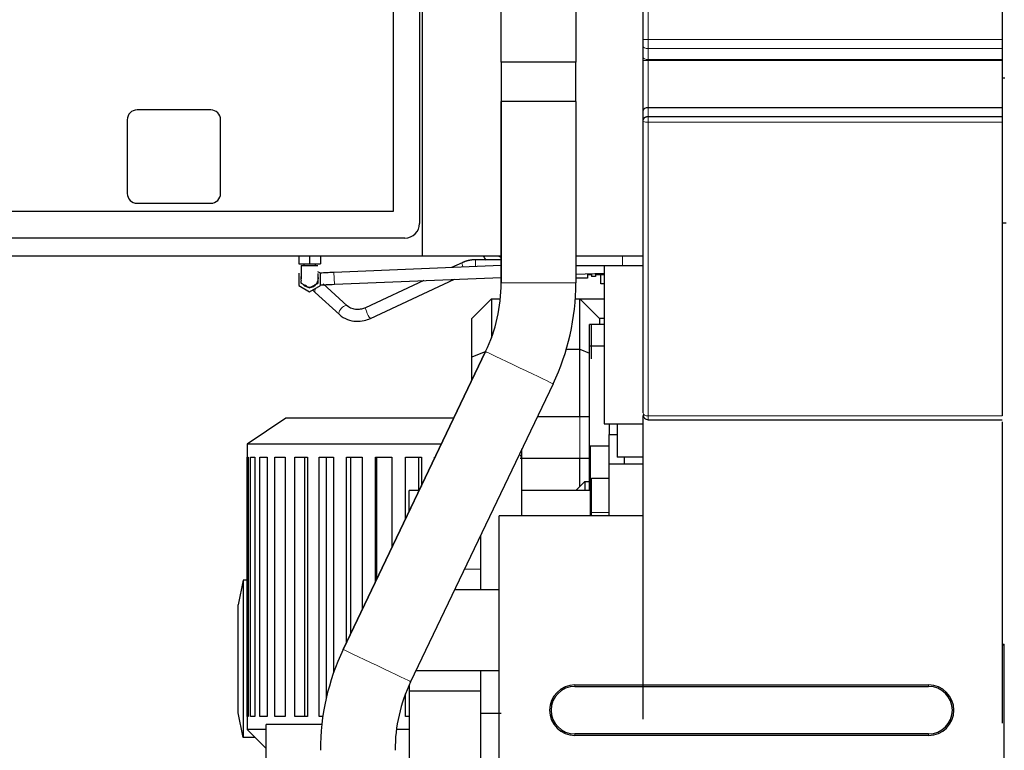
# Model space of a CAD drawing. Header units: inches. Extents: x 0 to 23760, y -13 to 16800.
# Tile 70 of 209: x 2978 to 3980, y 12684 to 13427. Entities that reach past the tile are written whole.
import ezdxf

# ---------------------------------------------------------------- set-up
doc = ezdxf.new("R2010")
doc.units = ezdxf.units.IN
doc.layers.add('254', color=7, linetype='Continuous', true_color=0xffffff)
doc.styles.add('latin_extended', font='simplex.shx')
doc.dimstyles.get("Standard").update_dxf_attribs({"dimtxt": 0.18, "dimasz": 0.18, "dimexe": 0.18, "dimexo": 0.0625, "dimgap": 0.09, "dimtad": 0, "dimtih": 1, "dimtoh": 1, "dimdec": 4, "dimzin": 0, "dimdsep": 46, "dimtxsty": 'Standard', "dimcen": 0.09, "dimadec": 0, "dimazin": 0, "dimtfac": 1, "dimtdec": 4, "dimtofl": 0, "dimtmove": 0, "dimatfit": 3, "dimfxl": 1, "dimtolj": 1, "dimtzin": 0, "dimarcsym": 0})

# ---------------------------------------------------------------- blocks, each defined once
blk = doc.blocks.new('_U15')
at = {"layer": '254', "color": 3, "linetype": 'Continuous', "lineweight": 13, "transparency": 16777216}
for p, q in [((5707, 13201.7), (5707, 10747.9)), ((3978, 11957), (3978, 10747.9)), ((4118, 10787.9), (5567, 10787.9))]:
    blk.add_line(p, q, dxfattribs=at)
at = {"layer": '254', "color": 3, "transparency": 16777216}
for points in [[(4118, 10811.3), (4118, 10764.6), (3978, 10787.9)], [(5567, 10764.6), (5567, 10811.3), (5707, 10787.9)]]:
    blk.add_solid(points, dxfattribs=at)
at = {"layer": 'Defpoints', "color": 0, "transparency": 16777216}
for p in [(5707, 13241.7), (3978, 11997), (5707, 10787.9)]:
    blk.add_point(p, dxfattribs=at)
at = {"layer": '254', "color": 2, "lineweight": 13, "transparency": 16777216, "insert": (4609.1, 10997.9), "char_height": 140, "attachment_point": 1, "style": 'latin_extended'}
blk.add_mtext('\\A1;\\C2;1727', dxfattribs=at)
blk = doc.blocks.new('_U16')
at = {"layer": '254', "color": 3, "linetype": 'Continuous', "lineweight": 13, "transparency": 16777216}
for p, q in [((8836, 13956), (8836, 10356.5)), ((2070, 13714), (2070, 10356.5)), ((2210, 10396.5), (8696, 10396.5))]:
    blk.add_line(p, q, dxfattribs=at)
at = {"layer": '254', "color": 3, "transparency": 16777216}
for points in [[(2210, 10419.8), (2210, 10373.1), (2070, 10396.5)], [(8696, 10373.1), (8696, 10419.8), (8836, 10396.5)]]:
    blk.add_solid(points, dxfattribs=at)
at = {"layer": 'Defpoints', "color": 0, "transparency": 16777216}
for p in [(8836, 13996), (2070, 13754), (8836, 10396.5)]:
    blk.add_point(p, dxfattribs=at)
at = {"layer": '254', "color": 2, "lineweight": 13, "transparency": 16777216, "insert": (5209.6, 10606.5), "char_height": 140, "attachment_point": 1, "style": 'latin_extended'}
blk.add_mtext('\\A1;6766', dxfattribs=at)

msp = doc.modelspace()

# ---------------------------------------------------------------- linework, layer by layer
at = {"layer": '254', "color": 2, "linetype": 'Continuous', "lineweight": 25}
for p, q in [((3387.956, 13186.977), (3387.956, 14012.977)), ((3384.956, 13873.977), (3384.956, 13219.977)), ((3357.956, 13861.977), (3357.956, 13231.977)), ((3612.456, 13407.23), (3612.456, 13833.133)), ((3977.956, 13833.133), (3977.956, 13407.23)), ((3467.919, 13383.977), (3467.919, 13693.977)), ((3543.992, 13693.977), (3543.992, 13383.977)), ((3977.956, 13407.23), (3977.956, 13397.996)), ((3612.456, 13389.062), (3612.456, 13400.305)), ((3977.956, 13397.996), (3977.956, 13386.754)), ((3505.956, 13383.977), (3467.919, 13383.977)), ((3467.956, 13383.977), (3467.956, 13343.977)), ((3543.992, 13383.977), (3505.956, 13383.977)), ((3543.956, 13343.977), (3543.956, 13383.977)), ((3612.456, 13334.742), (3612.456, 13385.829)), ((3977.956, 13386.754), (3977.956, 13385.829)), ((3977.956, 13385.829), (3977.956, 13337.776)), ((3980.512, 13367.853), (3977.956, 13367.853)), ((3467.914, 13343.977), (3467.925, 13343.977)), ((3467.914, 13343.977), (3467.914, 13159.314)), ((3505.956, 13343.977), (3467.925, 13343.977)), ((3467.925, 13159.314), (3467.925, 13343.977)), ((3543.997, 13343.977), (3505.956, 13343.977)), ((3543.997, 13343.977), (3543.997, 13159.314)), ((3977.956, 13337.776), (3617.456, 13337.776)), ((3977.956, 13337.776), (3977.956, 13328.503)), ((3172.456, 13335.477), (3097.456, 13335.477)), ((3612.456, 13325.277), (3612.456, 13334.742)), ((3977.956, 13328.503), (3617.456, 13328.503)), ((3087.456, 13325.477), (3087.456, 13250.477)), ((3182.456, 13250.477), (3182.456, 13325.477)), ((3612.456, 13027.07), (3612.456, 13324.299)), ((3977.956, 13322.862), (3977.956, 13023.972)), ((3097.456, 13240.477), (3172.456, 13240.477)), ((3357.956, 13231.977), (2727.956, 13231.977)), ((3981.989, 13220.093), (3977.956, 13220.093)), ((3369.956, 13204.977), (2715.956, 13204.977)), ((2675.956, 13186.977), (3387.956, 13186.977)), ((3261.955, 13186.977), (3261.955, 13178.977)), ((3272.955, 13186.977), (3272.955, 13178.977)), ((3283.955, 13186.977), (3283.955, 13178.977)), ((3387.956, 13186.977), (3467.913, 13186.977)), ((3543.998, 13186.977), (3612.454, 13186.977)), ((3261.955, 13178.977), (3272.955, 13178.977)), ((3264.456, 13176.977), (3264.458, 13176.977)), ((3266.955, 13178.977), (3266.955, 13176.977)), ((3272.955, 13178.977), (3283.955, 13178.977)), ((3278.955, 13176.977), (3278.955, 13178.977)), ((3467.91, 13177.058), (3297.686, 13170.007)), ((3428.172, 13179.969), (3417.439, 13174.966)), ((3467.914, 13182.977), (3441.815, 13182.977)), ((3543.998, 13176.977), (3591.297, 13176.977)), ((3572.639, 13176.977), (3572.639, 13016.008)), ((3591.297, 13176.977), (3612.457, 13176.977)), ((3261.955, 13169.328), (3261.955, 13156.626)), ((3283.955, 13169.328), (3281.455, 13170.772)), ((3283.955, 13156.626), (3283.955, 13169.328)), ((3297.686, 13170.006), (3297.686, 13170.007)), ((3543.995, 13168.199), (3572.638, 13169.385)), ((3555.956, 13168.694), (3555.956, 13164.276)), ((3555.956, 13167.977), (3559.956, 13167.977)), ((3559.956, 13168.86), (3559.956, 13166.008)), ((3563.831, 13169.02), (3563.831, 13166.008)), ((3563.831, 13167.977), (3569.456, 13167.977)), ((3569.456, 13167.74), (3569.456, 13169.253)), ((3569.456, 13158.502), (3569.456, 13167.74)), ((3572.639, 13167.74), (3569.456, 13167.74)), ((3261.955, 13156.626), (3272.955, 13150.276)), ((3272.955, 13150.276), (3283.955, 13156.626)), ((3311.388, 13136.078), (3286.878, 13158.409)), ((3298.182, 13158.017), (3467.912, 13165.047)), ((3389.159, 13161.785), (3329.945, 13134.185)), ((3335.015, 13123.309), (3420.334, 13163.076)), ((3555.956, 13164.276), (3543.997, 13164.276)), ((3563.831, 13166.008), (3559.956, 13166.008)), ((3572.639, 13158.502), (3569.456, 13158.502)), ((3278.796, 13149.539), (3303.306, 13127.207)), ((3457.955, 13143.117), (3437.955, 13123.117)), ((3457.955, 13143.117), (3467.103, 13143.117)), ((3457.955, 13143.117), (3457.955, 13103.399)), ((3543.444, 13143.117), (3547.956, 13143.117)), ((3547.956, 13143.117), (3572.639, 13143.117)), ((3567.956, 13123.117), (3547.956, 13143.117)), ((3547.956, 13092.093), (3547.956, 13143.117)), ((3437.955, 13083.808), (3437.955, 13123.117)), ((3557.956, 13095.077), (3557.956, 13117.077)), ((3572.638, 13117.077), (3557.956, 13117.077)), ((3559.956, 13081.977), (3559.956, 13116.977)), ((3572.639, 13123.117), (3567.956, 13123.117)), ((3567.956, 13123.117), (3567.956, 13117.077)), ((3452.082, 13089.474), (3307.181, 12786.285)), ((3307.192, 12786.285), (3452.093, 13089.474)), ((3452.193, 13089.706), (3437.955, 13083.808)), ((3534.308, 13092.093), (3547.956, 13092.093)), ((3547.956, 13023.077), (3547.956, 13092.093)), ((3547.956, 13092.093), (3557.956, 13087.951)), ((3557.956, 12964.077), (3557.956, 13095.077)), ((3572.638, 13095.077), (3557.956, 13095.077)), ((3437.955, 13059.915), (3437.955, 13083.808)), ((3520.73, 13056.67), (3375.829, 12753.481)), ((3248.951, 13021.752), (3209.351, 12995.352)), ((3419.715, 13021.752), (3248.951, 13021.752)), ((3612.456, 12715.476), (3612.456, 13024.12)), ((3617.456, 13020.17), (3977.956, 13020.17)), ((3977.956, 13018.145), (3977.956, 12711.327)), ((3572.639, 13016.008), (3612.457, 13016.008)), ((3577.956, 13016.009), (3577.956, 13004.977)), ((3585.956, 13016.008), (3585.956, 12982.006)), ((3577.956, 12975.027), (3577.956, 13004.977)), ((3577.956, 13004.977), (3585.958, 13004.977)), ((3209.351, 12995.352), (3209.351, 12704.952)), ((3407.087, 12995.352), (3209.351, 12995.352)), ((3577.956, 12993.177), (3558.456, 12993.177)), ((3558.456, 12993.177), (3558.456, 12922.183)), ((3209.353, 12718.152), (3209.353, 12982.152)), ((3209.353, 12982.152), (3210.369, 12982.152)), ((3210.369, 12982.152), (3210.369, 12718.152)), ((3212.693, 12718.152), (3212.693, 12982.152)), ((3212.693, 12982.152), (3217.09, 12982.152)), ((3217.09, 12982.152), (3217.09, 12718.152)), ((3222.233, 12718.152), (3222.233, 12982.152)), ((3222.233, 12982.152), (3229.818, 12982.152)), ((3229.818, 12982.152), (3229.818, 12718.152)), ((3237.556, 12718.152), (3237.556, 12982.152)), ((3237.556, 12982.152), (3247.998, 12982.152)), ((3247.998, 12982.152), (3247.998, 12718.152)), ((3257.992, 12718.152), (3257.992, 12982.152)), ((3257.992, 12982.152), (3270.834, 12982.152)), ((3267.961, 12982.152), (3267.961, 12718.152)), ((3270.834, 12982.152), (3270.834, 12718.152)), ((3282.649, 12718.152), (3282.649, 12982.152)), ((3282.649, 12982.152), (3297.33, 12982.152)), ((3289.84, 12982.152), (3289.84, 12736.43)), ((3297.33, 12982.152), (3297.33, 12762.426)), ((3310.447, 12793.12), (3310.447, 12982.152)), ((3310.447, 12982.152), (3326.326, 12982.152)), ((3314.547, 12982.152), (3314.547, 12801.7)), ((3326.326, 12982.152), (3326.326, 12826.343)), ((3340.174, 12855.317), (3340.174, 12982.152)), ((3340.174, 12982.152), (3356.555, 12982.152)), ((3341.003, 12982.152), (3341.003, 12857.049)), ((3356.555, 12982.152), (3356.555, 12889.591)), ((3370.528, 12918.829), (3370.528, 12982.152)), ((3370.528, 12982.152), (3386.698, 12982.152)), ((3384.244, 12948.175), (3384.244, 12982.152)), ((3386.698, 12982.152), (3386.698, 12952.663)), ((3400.185, 12980.882), (3400.185, 12982.152)), ((3547.956, 12952.177), (3547.956, 12981.078)), ((3612.457, 12982.006), (3585.956, 12982.006)), ((3592.956, 12982.006), (3592.956, 12975.027)), ((3612.458, 12975.027), (3577.956, 12975.027)), ((3577.956, 12922.168), (3577.956, 12975.027)), ((3552.955, 12957.177), (3543.956, 12948.178)), ((3552.955, 12957.177), (3557.956, 12957.177)), ((3552.955, 12957.177), (3552.955, 12948.175)), ((3557.956, 12948.178), (3557.956, 12964.077)), ((3558.456, 12964.077), (3557.956, 12964.077)), ((3559.956, 12925.677), (3559.956, 12960.677)), ((3559.956, 12960.677), (3577.956, 12960.677)), ((3384.554, 12948.177), (3374.456, 12948.177)), ((3374.456, 12927.049), (3374.456, 12948.177)), ((3558.456, 12948.177), (3488.956, 12948.177)), ((3465.956, 12790.547), (3465.956, 12922.172)), ((3612.453, 12922.172), (3465.956, 12922.172)), ((3559.956, 12922.171), (3559.956, 12925.677)), ((3205.351, 12856.752), (3200.401, 12831.752)), ((3209.352, 12856.752), (3205.351, 12856.752)), ((3205.351, 12856.752), (3205.351, 12696.752)), ((3465.956, 12846.909), (3420.48, 12846.909)), ((3200.401, 12721.752), (3200.401, 12831.752)), ((3465.956, 12444.475), (3465.956, 12790.547)), ((3979.956, 12790.547), (3977.948, 12790.547)), ((3977.95, 12791.588), (3979.956, 12791.588)), ((3979.956, 12790.547), (3979.956, 12791.588)), ((3979.956, 12444.475), (3979.956, 12790.547)), ((3381.291, 12764.909), (3465.956, 12764.909)), ((3374.456, 12750.534), (3374.456, 12743.848)), ((3542.956, 12750.147), (3902.956, 12750.147)), ((3542.956, 12748.647), (3902.956, 12748.647)), ((3370.528, 12718.152), (3370.528, 12741.091)), ((3446.955, 12743.846), (3374.456, 12743.846)), ((3374.456, 12743.846), (3374.456, 12529.86)), ((3205.351, 12696.752), (3200.401, 12721.752)), ((3210.369, 12718.152), (3209.353, 12718.152)), ((3217.09, 12718.152), (3212.693, 12718.152)), ((3229.818, 12718.152), (3222.233, 12718.152)), ((3247.998, 12718.152), (3237.556, 12718.152)), ((3270.834, 12718.152), (3257.992, 12718.152)), ((3286.429, 12718.152), (3282.649, 12718.152)), ((3374.456, 12718.152), (3370.528, 12718.152)), ((3285.374, 12709.977), (3228.956, 12709.977)), ((3228.956, 12595.977), (3228.956, 12709.977)), ((3217.551, 12696.752), (3205.351, 12696.752)), ((3209.351, 12704.952), (3228.955, 12685.348)), ((3228.951, 12704.952), (3209.351, 12704.952)), ((3374.445, 12704.952), (3361.391, 12704.952)), ((3902.956, 12700.303), (3542.956, 12700.303)), ((3902.956, 12698.803), (3542.956, 12698.803))]:
    msp.add_line(p, q, dxfattribs=at)
at = {"layer": '254', "color": 110, "linetype": 'Continuous', "lineweight": 13}
for p, q in [((3617.456, 13833.133), (3617.456, 13407.23)), ((3617.456, 13407.23), (3612.456, 13407.23)), ((3977.956, 13407.23), (3617.456, 13407.23)), ((3617.456, 13397.996), (3617.456, 13386.754)), ((3977.956, 13397.996), (3617.456, 13397.996)), ((3617.456, 13385.829), (3612.456, 13385.829)), ((3977.956, 13386.754), (3617.456, 13386.754)), ((3617.456, 13385.829), (3617.456, 13337.776)), ((3977.956, 13385.829), (3617.456, 13385.829)), ((3617.456, 13337.776), (3617.456, 13328.503)), ((3617.456, 13322.862), (3617.456, 13023.972)), ((3977.956, 13322.862), (3617.456, 13322.862)), ((3591.297, 13186.978), (3591.297, 13176.977)), ((3441.815, 13182.977), (3441.815, 13175.977)), ((3298.182, 13158.017), (3297.686, 13170.006)), ((3543.997, 13159.314), (3467.925, 13159.314)), ((3977.956, 13023.972), (3617.456, 13023.972)), ((3577.956, 12925.677), (3559.956, 12925.677)), ((3430.531, 12867.943), (3446.955, 12867.943)), ((3542.956, 12748.647), (3542.956, 12750.147)), ((3902.956, 12748.647), (3902.956, 12750.147)), ((3542.956, 12700.303), (3542.956, 12698.803)), ((3902.956, 12700.303), (3902.956, 12698.803))]:
    msp.add_line(p, q, dxfattribs=at)
at = {"layer": '254', "color": 2, "linetype": 'Continuous', "lineweight": 25}
for centre, radius, start, end in [((3097.456, 13325.477), 10, 90, 180), ((3172.456, 13325.477), 10, 0, 90), ((3097.456, 13250.477), 10, 180, 270), ((3172.456, 13250.477), 10, 270, 0), ((3369.956, 13219.977), 15, 270, 0), ((3272.955, 13163.977), 9, 161.398125, 195.575625), ((3272.955, 13163.977), 9, 223.936875, 270), ((3272.955, 13163.977), 9, 270, 15.62625), ((3542.956, 12724.475), 25.672, 90, 270), ((3542.956, 12724.475), 24.172, 90, 270), ((3902.956, 12724.475), 25.672, 270, 90), ((3902.956, 12724.475), 24.172, 270, 90)]:
    msp.add_arc(centre, radius, start, end, dxfattribs=at)
at = {"layer": '254', "color": 110, "linetype": 'Continuous', "lineweight": 13}
for centre, major_axis, ratio, start_param, end_param in [((3617.456, 13400.305), (5, 0), 0.46174861, 3.14159265, 4.71238898), ((3617.456, 13389.062), (5, 0), 0.46174861, 3.14159265, 4.71238898), ((3617.456, 13324.299), (5, 0), 0.28755689, 3.14159265, 4.71238898), ((3430.707, 13174.531), (-2.535, 5.438), 0.1518423, 0, 1.32928639), ((3282.837, 13153.974), (4.041, 4.435), 0.46528538, 1.97213479, 3.14159265), ((3307.347, 13131.642), (4.041, 4.435), 0.46528538, 0, 3.14591235), ((3332.48, 13128.747), (-2.535, 5.438), 0.1518423, 0, 3.14159265), ((3486.406, 13073.072), (34.331, -16.407), 0.00234351, 0.02138074, 3.11040492), ((3617.456, 13027.07), (5, 0), 0.61961812, 3.14159265, 4.71238898), ((3341.505, 12769.883), (34.331, -16.407), 0.00234351, 0.02138074, 3.11040492)]:
    msp.add_ellipse(centre, major_axis=major_axis, ratio=ratio, start_param=start_param, end_param=end_param, dxfattribs=at)
at = {"layer": '254', "color": 2, "linetype": 'Continuous', "lineweight": 25}
for centre, major_axis, ratio, start_param, end_param in [((3617.456, 13334.742), (-5, 0), 0.60681526, 4.71238898, 6.28318531), ((3305.953, 13159.314), (0, -161.963), 0.99998523, 1.12496079, 1.57079633), ((3305.964, 13159.314), (0, 161.963), 0.99998523, 4.26655345, 4.71238898), ((3305.964, 13159.314), (0, -238.037), 0.99998523, 1.12496079, 1.57079633), ((3617.456, 13025.17), (-5, 0), 0.99999985, 6.28307061, 7.85780114), ((3521.947, 12683.64), (0, 238.037), 0.99998523, 1.12496079, 1.57079633), ((3521.958, 12683.64), (0, -238.037), 0.99998523, 4.26655345, 4.71238898), ((3521.958, 12683.64), (0, 161.963), 0.99998523, 1.12496079, 1.57079633)]:
    msp.add_ellipse(centre, major_axis=major_axis, ratio=ratio, start_param=start_param, end_param=end_param, dxfattribs=at)
for points, degree, knots in [([(3612.456, 13400.305), (3612.456, 13400.573), (3612.456, 13401.114), (3612.456, 13401.667), (3612.456, 13402.504), (3612.456, 13403.073), (3612.456, 13403.943), (3612.456, 13404.236), (3612.456, 13404.679), (3612.456, 13404.827), (3612.456, 13405.051), (3612.456, 13405.126), (3612.456, 13405.275), (3612.456, 13405.35), (3612.456, 13406.024), (3612.456, 13406.625), (3612.456, 13407.23)], 3, [0, 0, 0, 0, 0.125, 0.25, 0.25, 0.5, 0.5, 0.625, 0.625, 0.6875, 0.6875, 0.71875, 0.71875, 0.75, 0.75, 1, 1, 1, 1]), ([(3612.456, 13385.829), (3612.456, 13386.111), (3612.456, 13386.39), (3612.456, 13386.943), (3612.456, 13387.217), (3612.456, 13387.623), (3612.456, 13387.758), (3612.456, 13387.959), (3612.456, 13388.026), (3612.456, 13388.159), (3612.456, 13388.225), (3612.456, 13388.555), (3612.456, 13388.812), (3612.456, 13389.062)], 3, [0, 0, 0, 0, 0.25, 0.25, 0.5, 0.5, 0.625, 0.625, 0.6875, 0.6875, 0.75, 0.75, 1, 1, 1, 1]), ([(3617.456, 13328.503), (3617.279, 13328.503), (3617.104, 13328.497), (3616.757, 13328.472), (3616.586, 13328.453), (3616.246, 13328.403), (3616.078, 13328.372), (3615.745, 13328.298), (3615.583, 13328.255), (3615.269, 13328.16), (3615.116, 13328.107), (3614.821, 13327.992), (3614.678, 13327.929), (3614.4, 13327.795), (3614.269, 13327.724), (3614.019, 13327.575), (3613.9, 13327.497), (3613.676, 13327.336), (3613.571, 13327.253), (3613.447, 13327.145), (3613.422, 13327.123), (3613.375, 13327.079), (3613.304, 13327.013), (3613.239, 13326.947), (3613.112, 13326.813), (3613.036, 13326.723), (3612.897, 13326.54), (3612.835, 13326.448), (3612.765, 13326.331), (3612.752, 13326.308), (3612.726, 13326.262), (3612.714, 13326.238), (3612.677, 13326.168), (3612.655, 13326.122), (3612.594, 13325.984), (3612.561, 13325.892), (3612.508, 13325.712), (3612.488, 13325.623), (3612.468, 13325.491), (3612.461, 13325.426), (3612.457, 13325.351), (3612.456, 13325.319), (3612.456, 13325.298), (3612.456, 13325.287), (3612.456, 13325.277)], 3, [0, 0, 0, 0, 0.0625, 0.0625, 0.125, 0.125, 0.1875, 0.1875, 0.25, 0.25, 0.3125, 0.3125, 0.375, 0.375, 0.4375, 0.4375, 0.5, 0.5, 0.5625, 0.5625, 0.578125, 0.578125, 0.59375, 0.625, 0.625, 0.6875, 0.6875, 0.75, 0.75, 0.765625, 0.765625, 0.78125, 0.78125, 0.8125, 0.8125, 0.875, 0.875, 0.9375, 0.9375, 0.96875, 0.984375, 0.9921875, 0.9921875, 1, 1, 1, 1]), ([(3977.956, 13328.503), (3977.956, 13327.59), (3977.956, 13326.627), (3977.956, 13324.723), (3977.956, 13323.785), (3977.956, 13322.862)], 3, [0, 0, 0, 0, 0.5, 0.5, 1, 1, 1, 1]), ([(3612.456, 13324.299), (3612.456, 13324.459), (3612.456, 13324.62), (3612.456, 13324.946), (3612.456, 13325.111), (3612.456, 13325.277)], 3, [0, 0, 0, 0, 0.5, 0.5, 1, 1, 1, 1]), ([(3449.654, 13186.93), (3449.735, 13186.78), (3450.556, 13185.271), (3451.494, 13183.845), (3452.422, 13182.641)], 3, [0, 0, 0, 0, 0.09877031, 1, 1, 1, 1]), ([(3467.86, 13185.2), (3467.376, 13185.411), (3466.463, 13185.876), (3465.581, 13186.459), (3465.17, 13186.763)], 3, [0, 0, 0, 0, 0.52405598, 1, 1, 1, 1]), ([(3264.458, 13176.977), (3264.461, 13176.977), (3272.402, 13176.977), (3272.424, 13176.977), (3272.738, 13176.977), (3272.893, 13176.977), (3272.949, 13176.977), (3272.987, 13176.977), (3273.081, 13176.977), (3273.221, 13176.977), (3273.451, 13176.977), (3274.018, 13176.977), (3274.058, 13176.977), (3280.355, 13176.977), (3280.393, 13176.977), (3280.963, 13176.977), (3281.19, 13176.977), (3281.327, 13176.977), (3281.425, 13176.977), (3281.459, 13176.977), (3281.456, 13176.977), (3281.455, 13176.977)], 2, [0, 0, 0, 0.3741452, 0.4676815, 0.4676815, 0.49106557, 0.49691159, 0.4998346, 0.50275761, 0.51444965, 0.51444965, 0.5612178, 0.5612178, 0.7482904, 0.93536299, 0.93536299, 0.98213114, 0.98213114, 0.99382318, 0.99674619, 0.9996692, 1, 1, 1]), ([(3264.455, 13176.977), (3264.455, 13174.077), (3264.455, 13169.955), (3264.456, 13165.693), (3264.456, 13164.268), (3264.456, 13164.008), (3264.456, 13163.809), (3264.456, 13163.673), (3264.456, 13163.584), (3264.456, 13163.568), (3264.456, 13163.566), (3264.456, 13163.566)], 3, [0, 0, 0, 0, 0.64223377, 0.91396261, 0.94281158, 0.9592729, 0.97108394, 0.98976314, 0.99607017, 0.9984313, 1, 1, 1, 1]), ([(3281.455, 13168.885), (3281.455, 13168.885), (3281.455, 13168.884), (3281.455, 13168.884), (3281.455, 13168.884), (3281.455, 13168.883), (3281.455, 13168.883), (3281.455, 13168.851), (3281.455, 13168.717), (3281.455, 13168.243), (3281.455, 13167.394), (3281.455, 13165.394), (3281.455, 13164.59), (3281.455, 13164.213), (3281.455, 13164.157)], 3, [0, 0, 0, 0, 0.19682527, 0.2552401, 0.29905122, 0.31365493, 0.32825864, 0.37206976, 0.4304846, 0.54731426, 0.66414392, 0.89780325, 0.95621808, 1, 1, 1, 1]), ([(3297.686, 13170.007), (3295.761, 13169.927), (3292.169, 13169.777), (3287.446, 13169.585), (3284.733, 13169.461), (3283.615, 13169.41)], 3, [0, 0, 0, 0, 0.38445911, 0.73547247, 1, 1, 1, 1]), ([(3281.455, 13165.656), (3281.455, 13161.526), (3281.455, 13161.524), (3281.455, 13159.711), (3281.456, 13159.683), (3281.459, 13159.319), (3281.455, 13159.223), (3281.452, 13159.144), (3281.459, 13159.075), (3281.426, 13159.051), (3281.328, 13158.999), (3281.19, 13158.917), (3280.963, 13158.782), (3280.393, 13158.456), (3280.353, 13158.433), (3274.056, 13154.798), (3274.018, 13154.776), (3273.452, 13154.445), (3273.221, 13154.316), (3273.081, 13154.238), (3272.987, 13154.179), (3272.949, 13154.162), (3272.893, 13154.202), (3272.823, 13154.239), (3272.738, 13154.284), (3272.424, 13154.469), (3272.403, 13154.482), (3264.461, 13159.067), (3264.458, 13159.071)], 2, [0, 0, 0, 0.19982663, 0.19982663, 0.26650774, 0.26650774, 0.28317802, 0.28317802, 0.28734559, 0.28942938, 0.29151316, 0.2998483, 0.2998483, 0.33318886, 0.33318886, 0.46655109, 0.59991331, 0.59991331, 0.63325387, 0.63325387, 0.64158901, 0.6436728, 0.64575658, 0.64992415, 0.64992415, 0.66659443, 0.66659443, 0.73327554, 1, 1, 1]), ([(3283.643, 13157.422), (3285.509, 13157.494), (3290.149, 13157.685), (3295.223, 13157.893), (3298.182, 13158.017)], 3, [0, 0, 0, 0, 0.45639985, 1, 1, 1, 1]), ([(3303.314, 13127.2), (3305.845, 13124.964), (3311.069, 13121.773), (3320.001, 13119.932), (3328.098, 13120.704), (3332.861, 13122.321), (3335.026, 13123.315)], 3, [0, 0, 0, 0, 0.29854843, 0.56533896, 0.80029068, 1, 1, 1, 1]), ([(3329.934, 13134.18), (3328.56, 13133.538), (3325.626, 13132.51), (3320.788, 13132.061), (3315.655, 13133.053), (3312.752, 13134.83), (3311.38, 13136.085)], 3, [0, 0, 0, 0, 0.20342457, 0.4352516, 0.70087802, 1, 1, 1, 1]), ([(3547.924, 13023.077), (3543.621, 13023.077), (3535.505, 13023.077), (3520.788, 13023.077), (3510.662, 13023.077), (3504.726, 13023.077), (3504.644, 13023.077)], 3, [0, 0, 0, 0, 0.28500323, 0.54257432, 0.99370952, 1, 1, 1, 1]), ([(3488.956, 12978.573), (3488.956, 12980.634), (3488.956, 12984.881), (3488.956, 12988.594), (3488.956, 12990.413)], 3, [0, 0, 0, 0, 0.45538984, 1, 1, 1, 1]), ([(3487.286, 12981.077), (3490.156, 12981.077), (3497.416, 12981.077), (3511.366, 12981.077), (3525.71, 12981.077), (3538.111, 12981.077), (3544.599, 12981.077), (3547.924, 12981.077)], 3, [0, 0, 0, 0, 0.19743083, 0.44765891, 0.71276418, 0.85353623, 1, 1, 1, 1]), ([(3488.956, 12922.171), (3488.956, 12924.24), (3488.956, 12931.894), (3488.956, 12945.133), (3488.956, 12961.864), (3488.956, 12973.011), (3488.956, 12978.573)], 3, [0, 0, 0, 0, 0.11005579, 0.40710891, 0.70416203, 1, 1, 1, 1]), ([(3446.955, 12902.305), (3446.955, 12900.946), (3446.955, 12892.886), (3446.955, 12879.24), (3446.955, 12862.134), (3446.955, 12851.73), (3446.955, 12846.91)], 3, [0, 0, 0, 0, 0.07357713, 0.43652864, 0.73898823, 1, 1, 1, 1]), ([(3446.955, 12765.307), (3446.955, 12763.381), (3446.955, 12756.323), (3446.955, 12744.307), (3446.955, 12731.08), (3446.955, 12723.786), (3446.955, 12720.977)], 3, [0, 0, 0, 0, 0.14968114, 0.53330934, 0.82157548, 1, 1, 1, 1]), ([(3446.955, 12720.977), (3446.955, 12715.612), (3446.955, 12704.867), (3446.955, 12688.741), (3446.955, 12672.6), (3446.956, 12656.459), (3446.955, 12640.302), (3446.956, 12629.525), (3446.956, 12624.129)], 3, [0, 0, 0, 0, 0.1661811, 0.33284708, 0.4995125, 0.66617792, 0.83284392, 1, 1, 1, 1])]:
    msp.add_open_spline(points, degree=degree, knots=knots, dxfattribs=at)
at = {"layer": '254', "color": 110, "linetype": 'Continuous', "lineweight": 13}
for points, knots in [([(3617.456, 13407.23), (3617.456, 13406.828), (3617.456, 13406.026), (3617.456, 13405.227), (3617.456, 13404.729), (3617.456, 13404.629), (3617.456, 13404.43), (3617.456, 13404.331), (3617.456, 13404.033), (3617.456, 13403.835), (3617.456, 13403.245), (3617.456, 13402.465), (3617.456, 13401.316), (3617.456, 13400.186), (3617.456, 13399.447), (3617.456, 13398.99), (3617.456, 13398.898), (3617.456, 13398.716), (3617.456, 13398.625), (3617.456, 13398.354), (3617.456, 13398.174), (3617.456, 13397.996)], [0, 0, 0, 0, 0.125, 0.25, 0.25, 0.28125, 0.28125, 0.3125, 0.3125, 0.375, 0.375, 0.5, 0.625, 0.75, 0.875, 0.875, 0.90625, 0.90625, 0.9375, 0.9375, 1, 1, 1, 1]), ([(3617.456, 13386.754), (3617.456, 13386.682), (3617.456, 13386.608), (3617.456, 13386.495), (3617.456, 13386.457), (3617.456, 13386.38), (3617.456, 13386.342), (3617.456, 13386.226), (3617.456, 13386.147), (3617.456, 13385.989), (3617.456, 13385.91), (3617.456, 13385.829)], [0, 0, 0, 0, 0.25, 0.25, 0.375, 0.375, 0.5, 0.5, 0.75, 0.75, 1, 1, 1, 1]), ([(3617.456, 13328.503), (3617.456, 13328.489), (3617.456, 13328.474), (3617.456, 13328.446), (3617.456, 13328.403), (3617.456, 13328.302), (3617.456, 13328.1), (3617.456, 13327.925), (3617.456, 13327.575), (3617.456, 13327.341), (3617.456, 13326.986), (3617.456, 13326.867), (3617.456, 13326.629), (3617.456, 13326.511), (3617.456, 13326.154), (3617.456, 13325.916), (3617.456, 13325.558), (3617.456, 13325.439), (3617.456, 13325.26), (3617.456, 13325.2), (3617.456, 13325.081), (3617.456, 13324.783), (3617.456, 13324.015), (3617.456, 13323.32), (3617.456, 13322.862)], [0, 0, 0, 0, 0.0078125, 0.0078125, 0.015625, 0.03125, 0.0625, 0.125, 0.125, 0.25, 0.25, 0.3125, 0.3125, 0.375, 0.375, 0.5, 0.5, 0.5625, 0.5625, 0.59375, 0.59375, 0.625, 0.75, 1, 1, 1, 1]), ([(3264.458, 13176.977), (3264.458, 13175.252), (3264.458, 13171.8), (3264.458, 13167.917), (3264.458, 13165.437), (3264.458, 13164.57), (3264.458, 13164.064), (3264.458, 13163.716), (3264.458, 13163.286), (3264.458, 13161.927), (3264.458, 13160.787), (3264.458, 13159.663), (3264.458, 13159.267), (3264.458, 13159.108), (3264.458, 13159.075), (3264.458, 13159.07), (3264.458, 13159.07), (3264.458, 13159.072), (3264.458, 13159.072), (3264.458, 13159.072), (3264.458, 13159.071), (3264.458, 13159.071)], [0, 0, 0, 0, 0.14207169, 0.28414338, 0.31966131, 0.34629975, 0.35517923, 0.36405871, 0.39069715, 0.42621508, 0.56828677, 0.63932261, 0.71035846, 0.74587638, 0.77251482, 0.78139431, 0.79027379, 0.81691223, 0.85243015, 0.99450184, 1, 1, 1, 1]), ([(3617.456, 13023.972), (3617.456, 13023.969), (3617.456, 13023.965), (3617.456, 13023.959), (3617.456, 13023.949), (3617.456, 13023.927), (3617.456, 13023.883), (3617.456, 13023.795), (3617.456, 13023.621), (3617.456, 13023.284), (3617.456, 13022.648), (3617.456, 13022.17), (3617.456, 13021.844), (3617.456, 13021.808), (3617.456, 13021.738), (3617.456, 13021.703), (3617.456, 13021.601), (3617.456, 13021.535), (3617.456, 13021.343), (3617.456, 13021.107), (3617.456, 13020.808), (3617.456, 13020.645), (3617.456, 13020.536), (3617.456, 13020.502), (3617.456, 13020.455), (3617.456, 13020.44), (3617.456, 13020.411), (3617.456, 13020.397), (3617.456, 13020.33), (3617.456, 13020.287), (3617.456, 13020.221), (3617.456, 13020.182), (3617.456, 13020.17), (3617.456, 13020.17)], [0, 0, 0, 0, 0.00133817, 0.00133817, 0.00267634, 0.00535267, 0.01070534, 0.02141068, 0.04282137, 0.08564274, 0.17128547, 0.34257094, 0.34257094, 0.36398162, 0.36398162, 0.38539231, 0.38539231, 0.42821368, 0.42821368, 0.51385641, 0.59949915, 0.68514188, 0.68514188, 0.72796325, 0.72796325, 0.74937393, 0.74937393, 0.77078462, 0.77078462, 0.85642735, 0.85642735, 0.94207009, 1, 1, 1, 1])]:
    msp.add_open_spline(points, degree=3, knots=knots, dxfattribs=at)
at = {"layer": '254', "color": 2, "linetype": 'Continuous', "lineweight": 25}
for points, degree in [([(3441.815, 13182.977), (3434.648, 13182.883), (3428.171, 13179.969)], 2), ([(3264.458, 13159.071), (3264.457, 13159.074), (3264.456, 13161.612)], 2), ([(3275.945, 13152.137), (3276.83, 13151.331), (3277.781, 13150.464), (3278.804, 13149.532)], 3), ([(3557.955, 13023.077), (3552.94, 13023.077), (3547.924, 13023.077)], 2), ([(3547.924, 12981.077), (3552.94, 12981.077), (3557.955, 12981.077)], 2)]:
    msp.add_open_spline(points, degree=degree, dxfattribs=at)
at = {"layer": '254', "color": 110, "linetype": 'Continuous', "lineweight": 13}
msp.add_rational_spline([(3547.937, 13001.969), (3547.937, 13009.393), (3547.935, 13019.275), (3547.929, 13023.039), (3547.924, 13023.077), (3547.924, 13023.077), (3547.924, 13023.077), (3547.924, 13023.077)], [1.01661171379, 1.01661171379, 0.958470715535, 1.01661171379, 1.01661171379, 1.01661119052, 1.01661014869, 1.01660859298], degree=4, knots=[0, 0, 0, 0, 0, 0.99700897, 0.99700897, 0.99700897, 1, 1, 1, 1, 1], dxfattribs=at)
for points, weights in [([(3547.924, 12981.077), (3547.929, 12981.084), (3547.935, 12984.789), (3547.937, 12994.576), (3547.937, 13001.969)], [1.0166054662, 1.0158767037, 0.958963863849, 1.01661171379, 1.01661171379]), ([(3488.955, 12978.501), (3488.965, 12979.876), (3488.735, 12981.333), (3488.203, 12982.806), (3487.371, 12984.233)], [1.01661171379, 1.01661171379, 1.01261877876, 1.00777210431, 1.00356555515])]:
    msp.add_rational_spline(points, weights, degree=4, dxfattribs=at)
at = {"layer": '254', "color": 2, "linetype": 'Continuous', "lineweight": 25}
msp.add_rational_spline([(3467.954, 12720.97), (3460.537, 12720.97), (3450.728, 12720.971), (3446.994, 12720.975), (3446.956, 12720.977), (3446.956, 12720.977), (3446.956, 12720.977), (3446.955, 12720.977)], [1.01660700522, 1.01597326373, 0.958898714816, 1.01661171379, 1.01661171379, 1.01661119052, 1.01661014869, 1.01660859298], degree=4, knots=[0, 0, 0, 0, 0, 0.99699794, 0.99699794, 0.99699794, 1, 1, 1, 1, 1], dxfattribs=at)

# ---------------------------------------------------------------- dimensions: what is measured, and where the dimension line sits
at = {"layer": '254', "color": 2, "linetype": 'Continuous', "lineweight": 13}
dim = msp.add_linear_dim(base=(8835.956, 10396.477), p1=(2069.976, 13753.977), p2=(8835.956, 13995.977), dimstyle='Standard', override={"dimscale": 40, "dimtxt": 3.5, "dimasz": 3.5, "dimexe": 1, "dimexo": 1, "dimgap": 1.75, "dimtad": 1, "dimtih": 1, "dimtoh": 0, "dimdec": 0, "dimlfac": 1, "dimzin": 8, "dimdsep": 46, "dimlunit": 2, "dimtxsty": 'latin_extended', "dimsah": 1, "dimse1": 0, "dimse2": 0, "dimsd1": 0, "dimsd2": 0, "dimclrd": 3, "dimclre": 3, "dimclrt": 2, "dimtol": 0, "dimtm": -0.1, "dimtfac": 0.714286, "dimtdec": 3, "dimtofl": 1, "dimtmove": 0, "dimtzin": 8, "dimlwd": 13, "dimlwe": 13}, dxfattribs=at)
dim.commit()
dim.dimension.update_dxf_attribs({"geometry": '_U16', "text_midpoint": (5452.966, 10396.477), "dimtype": 160})
dim = msp.add_linear_dim(base=(5706.956, 10787.926), p1=(3977.956, 11996.977), p2=(5706.956, 13241.747), text='\\C2;1727', dimstyle='Standard', override={"dimscale": 40, "dimtxt": 3.5, "dimasz": 3.5, "dimexe": 1, "dimexo": 1, "dimgap": 1.75, "dimtad": 1, "dimtih": 1, "dimtoh": 0, "dimdec": 2, "dimlfac": 0.025, "dimzin": 8, "dimdsep": 46, "dimlunit": 2, "dimpost": '', "dimtxsty": 'latin_extended', "dimsah": 1, "dimse1": 0, "dimse2": 0, "dimsd1": 0, "dimsd2": 0, "dimclrd": 3, "dimclre": 3, "dimclrt": 2, "dimtol": 0, "dimtm": -0.1, "dimtfac": 0.714286, "dimtdec": 3, "dimtofl": 1, "dimtmove": 0, "dimtzin": 8, "dimlwd": 13, "dimlwe": 13}, dxfattribs=at)
dim.commit()
dim.dimension.update_dxf_attribs({"geometry": '_U15', "text_midpoint": (4842.456, 10787.926), "dimtype": 160})

doc.saveas('drawing.dxf')
